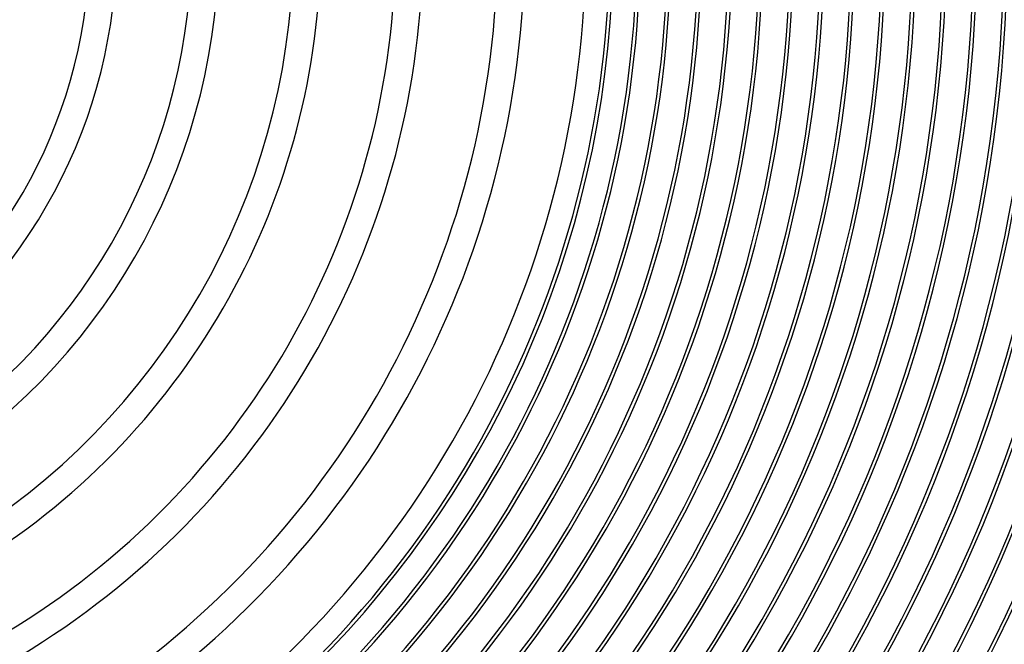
# Model space of a CAD drawing. Header units: millimetres. Extents: x -280 to 280, y -247 to 247.
# Tile 55 of 85: x 63 to 208, y -103 to -11. Entities that reach past the tile are written whole.
import ezdxf

# ---------------------------------------------------------------- set-up
doc = ezdxf.new("R2010")
doc.units = ezdxf.units.MM
doc.layers.add('HIDDEN', color=7, linetype='Continuous')
doc.layers.add('THICK', color=7, linetype='Continuous')

msp = doc.modelspace()

# ---------------------------------------------------------------- linework, layer by layer
at = {"layer": 'HIDDEN'}
msp.add_arc((0, 0), 150, 180, 0, dxfattribs=at)
at = {"layer": 'THICK'}
for radius, start, end in [(217, 300.377, 359.623), (221.5, 300.3448, 359.6551), (226, 300.3105, 359.6896), (230.5, 300.2729, 359.7271), (73, 301.5699, 358.43), (77, 301.4883, 358.5116), (88, 301.3023, 358.6977), (92, 301.2456, 358.7543), (103, 301.1126, 358.8874), (107, 301.071, 358.929), (118, 300.9711, 359.0288), (122, 300.9393, 359.0607), (133, 300.8616, 359.1384), (137, 300.8365, 359.1635), (146, 300.7849, 359.2151), (149.5, 300.7664, 359.2337), (153.5, 300.7465, 359.2534), (154, 300.7425, 359.2575), (158, 300.7253, 359.2747), (158.5, 300.7185, 359.2815), (162.5, 300.7052, 359.2948), (163, 300.6943, 359.3057), (167, 300.6862, 359.3138), (167.5, 300.67, 359.33), (171.5, 300.6682, 359.3318), (172, 300.6455, 359.3545), (176, 300.6511, 359.3489), (176.5, 300.6208, 359.3793), (180.5, 300.6349, 359.3651), (181, 300.5958, 359.4042), (185, 300.6194, 359.3806), (185.5, 300.5705, 359.4295), (189.5, 300.6047, 359.3953), (190, 300.5449, 359.4551), (194, 300.5907, 359.4093), (194.5, 300.5188, 359.4812), (199, 300.4921, 359.5079), (198.5, 300.5773, 359.4227), (203.5, 300.4648, 359.5352), (203, 300.5645, 359.4355), (208, 300.4367, 359.5633), (207.5, 300.5522, 359.4477), (212.5, 300.4075, 359.5925), (212, 300.5406, 359.4595), (216.5, 300.5293, 359.4707), (221, 300.5185, 359.4815), (225.5, 300.5082, 359.4918), (230, 300.4982, 359.5018), (234.5, 300.4886, 359.5113), (236, 300.4365, 359.5635), (240, 300.4775, 359.5226)]:
    msp.add_arc((0, 0), radius, start, end, dxfattribs=at)

doc.saveas('drawing.dxf')
